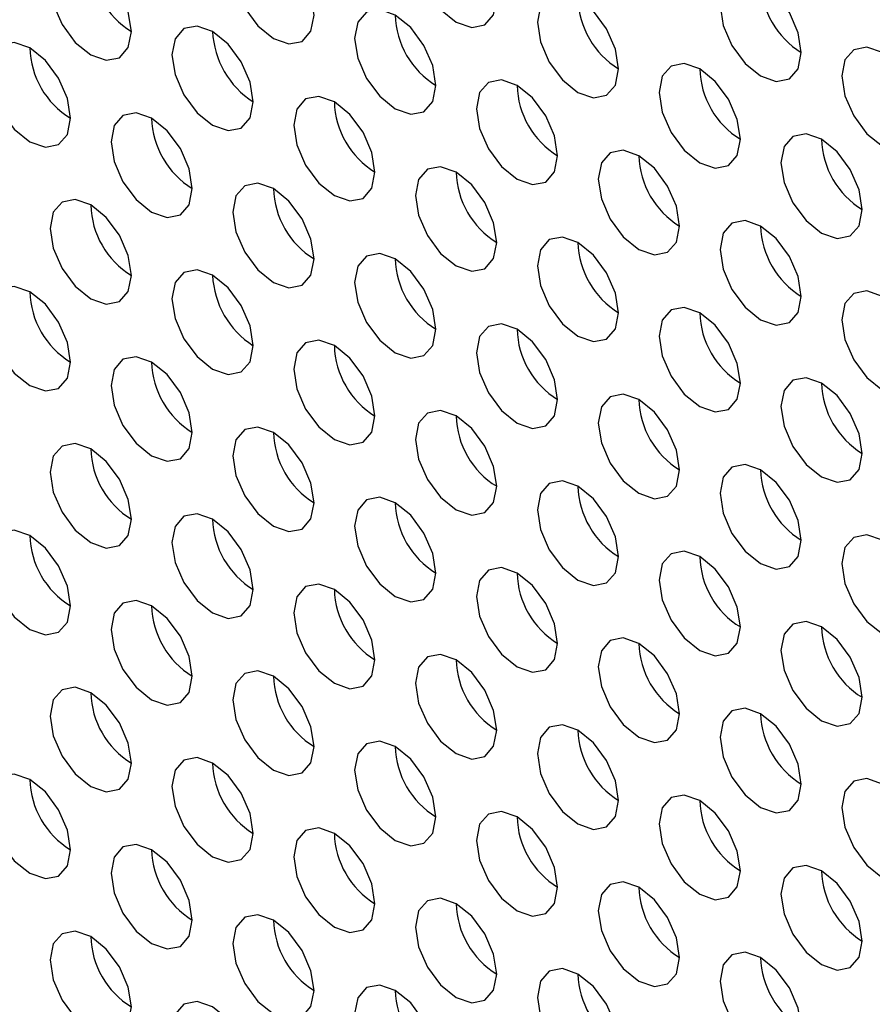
# Model space of a CAD drawing. Header units: millimetres. Extents: x 256 to 1374, y 313 to 1176.
# Tile 137 of 212: x 1061.99 to 1066.94, y 954.64 to 960.35. Entities that reach past the tile are written whole.
import ezdxf

# ---------------------------------------------------------------- set-up
doc = ezdxf.new("R2010")
doc.units = ezdxf.units.MM

msp = doc.modelspace()

# ---------------------------------------------------------------- linework, layer by layer
at = {"color": 7, "linetype": 'Continuous', "lineweight": 30}
for p, q in [((1063.1084, 960.2861), (1063.1084, 960.2861)), ((1063.1084, 958.8708), (1063.1084, 958.8707)), ((1063.1084, 957.4554), (1063.1084, 957.4554)), ((1063.1084, 956.0401), (1063.1084, 956.0401))]:
    msp.add_line(p, q, dxfattribs=at)
at = {"color": 7, "linetype": 'Continuous', "lineweight": 30, "flags": 128}
for points in [[(1064.7583, 960.4768), (1064.7404, 960.5913), (1064.6893, 960.7091), (1064.6128, 960.8123), (1064.5226, 960.885), (1064.4324, 960.9164), (1064.3559, 960.9015), (1064.3049, 960.8427), (1064.2869, 960.7489), (1064.3049, 960.6344), (1064.3559, 960.5166), (1064.4324, 960.4135), (1064.5226, 960.3407), (1064.6128, 960.3093), (1064.6893, 960.3242), (1064.7404, 960.383), (1064.7583, 960.4768)], [(1063.6977, 960.3814), (1063.6797, 960.496), (1063.6286, 960.6137), (1063.5522, 960.7169), (1063.462, 960.7897), (1063.3718, 960.821), (1063.2953, 960.8062), (1063.2442, 960.7474), (1063.2263, 960.6536), (1063.2442, 960.5391), (1063.2953, 960.4213), (1063.3718, 960.3181), (1063.462, 960.2453), (1063.5522, 960.214), (1063.6286, 960.2288), (1063.6797, 960.2876), (1063.6977, 960.3814)], [(1062.637, 960.2861), (1062.6191, 960.4006), (1062.568, 960.5184), (1062.4915, 960.6215), (1062.4013, 960.6943), (1062.3111, 960.7257), (1062.2346, 960.7108), (1062.1835, 960.652), (1062.1656, 960.5582), (1062.1835, 960.4437), (1062.2346, 960.3259), (1062.3111, 960.2228), (1062.4013, 960.15), (1062.4915, 960.1186), (1062.568, 960.1335), (1062.6191, 960.1923), (1062.637, 960.2861)], [(1066.5261, 960.164), (1066.5081, 960.2785), (1066.4571, 960.3963), (1066.3806, 960.4994), (1066.2904, 960.5722), (1066.2002, 960.6036), (1066.1237, 960.5887), (1066.0726, 960.5299), (1066.0547, 960.4361), (1066.0726, 960.3216), (1066.1237, 960.2038), (1066.2002, 960.1006), (1066.2904, 960.0278), (1066.3806, 959.9965), (1066.4571, 960.0113), (1066.5081, 960.0702), (1066.5261, 960.164)], [(1065.4654, 960.0686), (1065.4475, 960.1831), (1065.3964, 960.3009), (1065.3199, 960.4041), (1065.2297, 960.4768), (1065.1395, 960.5082), (1065.0631, 960.4933), (1065.012, 960.4345), (1064.994, 960.3407), (1065.012, 960.2262), (1065.0631, 960.1084), (1065.1395, 960.0053), (1065.2297, 959.9325), (1065.3199, 959.9011), (1065.3964, 959.916), (1065.4475, 959.9748), (1065.4654, 960.0686)], [(1064.4048, 959.9732), (1064.3868, 960.0877), (1064.3357, 960.2055), (1064.2593, 960.3087), (1064.1691, 960.3815), (1064.0789, 960.4128), (1064.0024, 960.398), (1063.9513, 960.3392), (1063.9334, 960.2454), (1063.9513, 960.1309), (1064.0024, 960.0131), (1064.0789, 959.9099), (1064.1691, 959.8371), (1064.2593, 959.8058), (1064.3357, 959.8206), (1064.3868, 959.8794), (1064.4048, 959.9732)], [(1063.3441, 959.8779), (1063.3262, 959.9924), (1063.2751, 960.1102), (1063.1986, 960.2133), (1063.1084, 960.2861), (1063.0182, 960.3175), (1062.9417, 960.3026), (1062.8906, 960.2438), (1062.8727, 960.15), (1062.8906, 960.0355), (1062.9417, 959.9177), (1063.0182, 959.8145), (1063.1084, 959.7418), (1063.1986, 959.7104), (1063.2751, 959.7253), (1063.3262, 959.7841), (1063.3441, 959.8779)], [(1062.2834, 959.7825), (1062.2655, 959.897), (1062.2144, 960.0148), (1062.1379, 960.118), (1062.0477, 960.1908), (1061.9575, 960.2221), (1061.8811, 960.2072), (1061.83, 960.1484), (1061.812, 960.0546), (1061.83, 959.9401), (1061.8811, 959.8223), (1061.9575, 959.7192), (1062.0477, 959.6464), (1062.1379, 959.615), (1062.2144, 959.6299), (1062.2655, 959.6887), (1062.2834, 959.7825)], [(1067.2332, 959.7558), (1067.2153, 959.8703), (1067.1642, 959.9881), (1067.0877, 960.0912), (1066.9975, 960.164), (1066.9073, 960.1954), (1066.8308, 960.1805), (1066.7797, 960.1217), (1066.7618, 960.0279), (1066.7797, 959.9134), (1066.8308, 959.7956), (1066.9073, 959.6924), (1066.9975, 959.6196), (1067.0877, 959.5883), (1067.1642, 959.6031), (1067.2153, 959.662), (1067.2332, 959.7558)], [(1066.1725, 959.6604), (1066.1546, 959.7749), (1066.1035, 959.8927), (1066.027, 959.9959), (1065.9368, 960.0686), (1065.8466, 960.1), (1065.7702, 960.0851), (1065.7191, 960.0263), (1065.7011, 959.9325), (1065.7191, 959.818), (1065.7702, 959.7002), (1065.8466, 959.5971), (1065.9368, 959.5243), (1066.027, 959.4929), (1066.1035, 959.5078), (1066.1546, 959.5666), (1066.1725, 959.6604)], [(1065.1119, 959.565), (1065.0939, 959.6795), (1065.0428, 959.7973), (1064.9664, 959.9005), (1064.8762, 959.9733), (1064.786, 960.0046), (1064.7095, 959.9898), (1064.6584, 959.931), (1064.6405, 959.8372), (1064.6584, 959.7227), (1064.7095, 959.6049), (1064.786, 959.5017), (1064.8762, 959.4289), (1064.9664, 959.3976), (1065.0428, 959.4124), (1065.0939, 959.4712), (1065.1119, 959.565)], [(1064.0512, 959.4697), (1064.0333, 959.5842), (1063.9822, 959.702), (1063.9057, 959.8051), (1063.8155, 959.8779), (1063.7253, 959.9093), (1063.6488, 959.8944), (1063.5978, 959.8356), (1063.5798, 959.7418), (1063.5978, 959.6273), (1063.6488, 959.5095), (1063.7253, 959.4063), (1063.8155, 959.3336), (1063.9057, 959.3022), (1063.9822, 959.3171), (1064.0333, 959.3759), (1064.0512, 959.4697)], [(1062.9906, 959.3743), (1062.9726, 959.4888), (1062.9215, 959.6066), (1062.8451, 959.7098), (1062.7549, 959.7826), (1062.6647, 959.8139), (1062.5882, 959.799), (1062.5371, 959.7402), (1062.5191, 959.6464), (1062.5371, 959.5319), (1062.5882, 959.4141), (1062.6647, 959.311), (1062.7549, 959.2382), (1062.8451, 959.2068), (1062.9215, 959.2217), (1062.9726, 959.2805), (1062.9906, 959.3743)], [(1066.8796, 959.2522), (1066.8617, 959.3667), (1066.8106, 959.4845), (1066.7341, 959.5876), (1066.6439, 959.6604), (1066.5537, 959.6918), (1066.4773, 959.6769), (1066.4262, 959.6181), (1066.4082, 959.5243), (1066.4262, 959.4098), (1066.4773, 959.292), (1066.5537, 959.1889), (1066.6439, 959.1161), (1066.7341, 959.0847), (1066.8106, 959.0996), (1066.8617, 959.1584), (1066.8796, 959.2522)], [(1065.819, 959.1568), (1065.801, 959.2713), (1065.7499, 959.3891), (1065.6735, 959.4923), (1065.5833, 959.5651), (1065.4931, 959.5964), (1065.4166, 959.5816), (1065.3655, 959.5228), (1065.3476, 959.429), (1065.3655, 959.3144), (1065.4166, 959.1966), (1065.4931, 959.0935), (1065.5833, 959.0207), (1065.6735, 958.9894), (1065.7499, 959.0042), (1065.801, 959.063), (1065.819, 959.1568)], [(1064.7583, 959.0615), (1064.7404, 959.176), (1064.6893, 959.2938), (1064.6128, 959.3969), (1064.5226, 959.4697), (1064.4324, 959.5011), (1064.3559, 959.4862), (1064.3049, 959.4274), (1064.2869, 959.3336), (1064.3049, 959.2191), (1064.3559, 959.1013), (1064.4324, 958.9981), (1064.5226, 958.9253), (1064.6128, 958.894), (1064.6893, 958.9089), (1064.7404, 958.9677), (1064.7583, 959.0615)], [(1063.6977, 958.9661), (1063.6797, 959.0806), (1063.6286, 959.1984), (1063.5522, 959.3016), (1063.462, 959.3743), (1063.3718, 959.4057), (1063.2953, 959.3908), (1063.2442, 959.332), (1063.2263, 959.2382), (1063.2442, 959.1237), (1063.2953, 959.0059), (1063.3718, 958.9028), (1063.462, 958.83), (1063.5522, 958.7986), (1063.6286, 958.8135), (1063.6797, 958.8723), (1063.6977, 958.9661)], [(1062.637, 958.8707), (1062.6191, 958.9853), (1062.568, 959.103), (1062.4915, 959.2062), (1062.4013, 959.279), (1062.3111, 959.3103), (1062.2346, 959.2955), (1062.1835, 959.2367), (1062.1656, 959.1429), (1062.1835, 959.0284), (1062.2346, 958.9106), (1062.3111, 958.8074), (1062.4013, 958.7346), (1062.4915, 958.7033), (1062.568, 958.7181), (1062.6191, 958.7769), (1062.637, 958.8707)], [(1066.5261, 958.7486), (1066.5081, 958.8631), (1066.4571, 958.9809), (1066.3806, 959.0841), (1066.2904, 959.1569), (1066.2002, 959.1882), (1066.1237, 959.1734), (1066.0726, 959.1146), (1066.0547, 959.0208), (1066.0726, 958.9062), (1066.1237, 958.7884), (1066.2002, 958.6853), (1066.2904, 958.6125), (1066.3806, 958.5812), (1066.4571, 958.596), (1066.5081, 958.6548), (1066.5261, 958.7486)], [(1065.4654, 958.6533), (1065.4475, 958.7678), (1065.3964, 958.8856), (1065.3199, 958.9887), (1065.2297, 959.0615), (1065.1395, 959.0929), (1065.0631, 959.078), (1065.012, 959.0192), (1064.994, 958.9254), (1065.012, 958.8109), (1065.0631, 958.6931), (1065.1395, 958.5899), (1065.2297, 958.5171), (1065.3199, 958.4858), (1065.3964, 958.5006), (1065.4475, 958.5595), (1065.4654, 958.6533)], [(1064.4048, 958.5579), (1064.3868, 958.6724), (1064.3357, 958.7902), (1064.2593, 958.8934), (1064.1691, 958.9661), (1064.0789, 958.9975), (1064.0024, 958.9826), (1063.9513, 958.9238), (1063.9334, 958.83), (1063.9513, 958.7155), (1064.0024, 958.5977), (1064.0789, 958.4946), (1064.1691, 958.4218), (1064.2593, 958.3904), (1064.3357, 958.4053), (1064.3868, 958.4641), (1064.4048, 958.5579)], [(1063.3441, 958.4625), (1063.3262, 958.577), (1063.2751, 958.6948), (1063.1986, 958.798), (1063.1084, 958.8708), (1063.0182, 958.9021), (1062.9417, 958.8873), (1062.8906, 958.8285), (1062.8727, 958.7347), (1062.8906, 958.6202), (1062.9417, 958.5024), (1063.0182, 958.3992), (1063.1084, 958.3264), (1063.1986, 958.2951), (1063.2751, 958.3099), (1063.3262, 958.3687), (1063.3441, 958.4625)], [(1062.2834, 958.3672), (1062.2655, 958.4817), (1062.2144, 958.5995), (1062.1379, 958.7026), (1062.0477, 958.7754), (1061.9575, 958.8068), (1061.8811, 958.7919), (1061.83, 958.7331), (1061.812, 958.6393), (1061.83, 958.5248), (1061.8811, 958.407), (1061.9575, 958.3038), (1062.0477, 958.2311), (1062.1379, 958.1997), (1062.2144, 958.2146), (1062.2655, 958.2734), (1062.2834, 958.3672)], [(1067.2332, 958.3404), (1067.2153, 958.4549), (1067.1642, 958.5727), (1067.0877, 958.6759), (1066.9975, 958.7487), (1066.9073, 958.78), (1066.8308, 958.7652), (1066.7797, 958.7064), (1066.7618, 958.6126), (1066.7797, 958.498), (1066.8308, 958.3802), (1066.9073, 958.2771), (1066.9975, 958.2043), (1067.0877, 958.173), (1067.1642, 958.1878), (1067.2153, 958.2466), (1067.2332, 958.3404)], [(1066.1725, 958.2451), (1066.1546, 958.3596), (1066.1035, 958.4774), (1066.027, 958.5805), (1065.9368, 958.6533), (1065.8466, 958.6847), (1065.7702, 958.6698), (1065.7191, 958.611), (1065.7011, 958.5172), (1065.7191, 958.4027), (1065.7702, 958.2849), (1065.8466, 958.1817), (1065.9368, 958.1089), (1066.027, 958.0776), (1066.1035, 958.0924), (1066.1546, 958.1513), (1066.1725, 958.2451)], [(1065.1119, 958.1497), (1065.0939, 958.2642), (1065.0428, 958.382), (1064.9664, 958.4852), (1064.8762, 958.5579), (1064.786, 958.5893), (1064.7095, 958.5744), (1064.6584, 958.5156), (1064.6405, 958.4218), (1064.6584, 958.3073), (1064.7095, 958.1895), (1064.786, 958.0864), (1064.8762, 958.0136), (1064.9664, 957.9822), (1065.0428, 957.9971), (1065.0939, 958.0559), (1065.1119, 958.1497)], [(1064.0512, 958.0543), (1064.0333, 958.1688), (1063.9822, 958.2866), (1063.9057, 958.3898), (1063.8155, 958.4626), (1063.7253, 958.4939), (1063.6488, 958.4791), (1063.5978, 958.4203), (1063.5798, 958.3265), (1063.5978, 958.2119), (1063.6488, 958.0942), (1063.7253, 957.991), (1063.8155, 957.9182), (1063.9057, 957.8869), (1063.9822, 957.9017), (1064.0333, 957.9605), (1064.0512, 958.0543)], [(1062.9906, 957.959), (1062.9726, 958.0735), (1062.9215, 958.1913), (1062.8451, 958.2944), (1062.7549, 958.3672), (1062.6647, 958.3986), (1062.5882, 958.3837), (1062.5371, 958.3249), (1062.5191, 958.2311), (1062.5371, 958.1166), (1062.5882, 957.9988), (1062.6647, 957.8956), (1062.7549, 957.8229), (1062.8451, 957.7915), (1062.9215, 957.8064), (1062.9726, 957.8652), (1062.9906, 957.959)], [(1066.8796, 957.8369), (1066.8617, 957.9514), (1066.8106, 958.0692), (1066.7341, 958.1723), (1066.6439, 958.2451), (1066.5537, 958.2765), (1066.4773, 958.2616), (1066.4262, 958.2028), (1066.4082, 958.109), (1066.4262, 957.9945), (1066.4773, 957.8767), (1066.5537, 957.7735), (1066.6439, 957.7007), (1066.7341, 957.6694), (1066.8106, 957.6842), (1066.8617, 957.743), (1066.8796, 957.8369)], [(1065.819, 957.7415), (1065.801, 957.856), (1065.7499, 957.9738), (1065.6735, 958.0769), (1065.5833, 958.1497), (1065.4931, 958.1811), (1065.4166, 958.1662), (1065.3655, 958.1074), (1065.3476, 958.0136), (1065.3655, 957.8991), (1065.4166, 957.7813), (1065.4931, 957.6782), (1065.5833, 957.6054), (1065.6735, 957.574), (1065.7499, 957.5889), (1065.801, 957.6477), (1065.819, 957.7415)], [(1064.7583, 957.6461), (1064.7404, 957.7606), (1064.6893, 957.8784), (1064.6128, 957.9816), (1064.5226, 958.0544), (1064.4324, 958.0857), (1064.3559, 958.0709), (1064.3049, 958.0121), (1064.2869, 957.9183), (1064.3049, 957.8037), (1064.3559, 957.6859), (1064.4324, 957.5828), (1064.5226, 957.51), (1064.6128, 957.4787), (1064.6893, 957.4935), (1064.7404, 957.5523), (1064.7583, 957.6461)], [(1063.6977, 957.5508), (1063.6797, 957.6653), (1063.6286, 957.7831), (1063.5522, 957.8862), (1063.462, 957.959), (1063.3718, 957.9904), (1063.2953, 957.9755), (1063.2442, 957.9167), (1063.2263, 957.8229), (1063.2442, 957.7084), (1063.2953, 957.5906), (1063.3718, 957.4874), (1063.462, 957.4146), (1063.5522, 957.3833), (1063.6286, 957.3982), (1063.6797, 957.457), (1063.6977, 957.5508)], [(1062.637, 957.4554), (1062.6191, 957.5699), (1062.568, 957.6877), (1062.4915, 957.7909), (1062.4013, 957.8636), (1062.3111, 957.895), (1062.2346, 957.8801), (1062.1835, 957.8213), (1062.1656, 957.7275), (1062.1835, 957.613), (1062.2346, 957.4952), (1062.3111, 957.3921), (1062.4013, 957.3193), (1062.4915, 957.2879), (1062.568, 957.3028), (1062.6191, 957.3616), (1062.637, 957.4554)], [(1066.5261, 957.3333), (1066.5081, 957.4478), (1066.4571, 957.5656), (1066.3806, 957.6687), (1066.2904, 957.7415), (1066.2002, 957.7729), (1066.1237, 957.758), (1066.0726, 957.6992), (1066.0547, 957.6054), (1066.0726, 957.4909), (1066.1237, 957.3731), (1066.2002, 957.27), (1066.2904, 957.1972), (1066.3806, 957.1658), (1066.4571, 957.1807), (1066.5081, 957.2395), (1066.5261, 957.3333)], [(1065.4654, 957.2379), (1065.4475, 957.3524), (1065.3964, 957.4702), (1065.3199, 957.5734), (1065.2297, 957.6462), (1065.1395, 957.6775), (1065.0631, 957.6627), (1065.012, 957.6039), (1064.994, 957.5101), (1065.012, 957.3955), (1065.0631, 957.2777), (1065.1395, 957.1746), (1065.2297, 957.1018), (1065.3199, 957.0705), (1065.3964, 957.0853), (1065.4475, 957.1441), (1065.4654, 957.2379)], [(1064.4048, 957.1426), (1064.3868, 957.2571), (1064.3357, 957.3749), (1064.2593, 957.478), (1064.1691, 957.5508), (1064.0789, 957.5822), (1064.0024, 957.5673), (1063.9513, 957.5085), (1063.9334, 957.4147), (1063.9513, 957.3002), (1064.0024, 957.1824), (1064.0789, 957.0792), (1064.1691, 957.0064), (1064.2593, 956.9751), (1064.3357, 956.99), (1064.3868, 957.0488), (1064.4048, 957.1426)], [(1063.3441, 957.0472), (1063.3262, 957.1617), (1063.2751, 957.2795), (1063.1986, 957.3827), (1063.1084, 957.4554), (1063.0182, 957.4868), (1062.9417, 957.4719), (1062.8906, 957.4131), (1062.8727, 957.3193), (1062.8906, 957.2048), (1062.9417, 957.087), (1063.0182, 956.9839), (1063.1084, 956.9111), (1063.1986, 956.8797), (1063.2751, 956.8946), (1063.3262, 956.9534), (1063.3441, 957.0472)], [(1062.2834, 956.9518), (1062.2655, 957.0663), (1062.2144, 957.1841), (1062.1379, 957.2873), (1062.0477, 957.3601), (1061.9575, 957.3914), (1061.8811, 957.3766), (1061.83, 957.3178), (1061.812, 957.224), (1061.83, 957.1095), (1061.8811, 956.9917), (1061.9575, 956.8885), (1062.0477, 956.8157), (1062.1379, 956.7844), (1062.2144, 956.7992), (1062.2655, 956.858), (1062.2834, 956.9518)], [(1067.2332, 956.9251), (1067.2153, 957.0396), (1067.1642, 957.1574), (1067.0877, 957.2605), (1066.9975, 957.3333), (1066.9073, 957.3647), (1066.8308, 957.3498), (1066.7797, 957.291), (1066.7618, 957.1972), (1066.7797, 957.0827), (1066.8308, 956.9649), (1066.9073, 956.8618), (1066.9975, 956.789), (1067.0877, 956.7576), (1067.1642, 956.7725), (1067.2153, 956.8313), (1067.2332, 956.9251)], [(1066.1725, 956.8297), (1066.1546, 956.9442), (1066.1035, 957.062), (1066.027, 957.1652), (1065.9368, 957.238), (1065.8466, 957.2693), (1065.7702, 957.2545), (1065.7191, 957.1957), (1065.7011, 957.1019), (1065.7191, 956.9873), (1065.7702, 956.8695), (1065.8466, 956.7664), (1065.9368, 956.6936), (1066.027, 956.6623), (1066.1035, 956.6771), (1066.1546, 956.7359), (1066.1725, 956.8297)], [(1065.1119, 956.7344), (1065.0939, 956.8489), (1065.0428, 956.9667), (1064.9664, 957.0698), (1064.8762, 957.1426), (1064.786, 957.174), (1064.7095, 957.1591), (1064.6584, 957.1003), (1064.6405, 957.0065), (1064.6584, 956.892), (1064.7095, 956.7742), (1064.786, 956.671), (1064.8762, 956.5982), (1064.9664, 956.5669), (1065.0428, 956.5817), (1065.0939, 956.6406), (1065.1119, 956.7344)], [(1064.0512, 956.639), (1064.0333, 956.7535), (1063.9822, 956.8713), (1063.9057, 956.9745), (1063.8155, 957.0472), (1063.7253, 957.0786), (1063.6488, 957.0637), (1063.5978, 957.0049), (1063.5798, 956.9111), (1063.5978, 956.7966), (1063.6488, 956.6788), (1063.7253, 956.5757), (1063.8155, 956.5029), (1063.9057, 956.4715), (1063.9822, 956.4864), (1064.0333, 956.5452), (1064.0512, 956.639)], [(1062.9906, 956.5436), (1062.9726, 956.6581), (1062.9215, 956.7759), (1062.8451, 956.8791), (1062.7549, 956.9519), (1062.6647, 956.9832), (1062.5882, 956.9684), (1062.5371, 956.9096), (1062.5191, 956.8158), (1062.5371, 956.7012), (1062.5882, 956.5835), (1062.6647, 956.4803), (1062.7549, 956.4075), (1062.8451, 956.3762), (1062.9215, 956.391), (1062.9726, 956.4498), (1062.9906, 956.5436)], [(1066.8796, 956.4215), (1066.8617, 956.536), (1066.8106, 956.6538), (1066.7341, 956.757), (1066.6439, 956.8298), (1066.5537, 956.8611), (1066.4773, 956.8463), (1066.4262, 956.7874), (1066.4082, 956.6936), (1066.4262, 956.5791), (1066.4773, 956.4613), (1066.5537, 956.3582), (1066.6439, 956.2854), (1066.7341, 956.254), (1066.8106, 956.2689), (1066.8617, 956.3277), (1066.8796, 956.4215)], [(1065.819, 956.3262), (1065.801, 956.4407), (1065.7499, 956.5585), (1065.6735, 956.6616), (1065.5833, 956.7344), (1065.4931, 956.7658), (1065.4166, 956.7509), (1065.3655, 956.6921), (1065.3476, 956.5983), (1065.3655, 956.4838), (1065.4166, 956.366), (1065.4931, 956.2628), (1065.5833, 956.19), (1065.6735, 956.1587), (1065.7499, 956.1735), (1065.801, 956.2324), (1065.819, 956.3262)], [(1064.7583, 956.2308), (1064.7404, 956.3453), (1064.6893, 956.4631), (1064.6128, 956.5662), (1064.5226, 956.639), (1064.4324, 956.6704), (1064.3559, 956.6555), (1064.3049, 956.5967), (1064.2869, 956.5029), (1064.3049, 956.3884), (1064.3559, 956.2706), (1064.4324, 956.1675), (1064.5226, 956.0947), (1064.6128, 956.0633), (1064.6893, 956.0782), (1064.7404, 956.137), (1064.7583, 956.2308)], [(1063.6977, 956.1354), (1063.6797, 956.2499), (1063.6286, 956.3677), (1063.5522, 956.4709), (1063.462, 956.5437), (1063.3718, 956.575), (1063.2953, 956.5602), (1063.2442, 956.5014), (1063.2263, 956.4076), (1063.2442, 956.293), (1063.2953, 956.1752), (1063.3718, 956.0721), (1063.462, 955.9993), (1063.5522, 955.968), (1063.6286, 955.9828), (1063.6797, 956.0416), (1063.6977, 956.1354)], [(1062.637, 956.0401), (1062.6191, 956.1546), (1062.568, 956.2724), (1062.4915, 956.3755), (1062.4013, 956.4483), (1062.3111, 956.4797), (1062.2346, 956.4648), (1062.1835, 956.406), (1062.1656, 956.3122), (1062.1835, 956.1977), (1062.2346, 956.0799), (1062.3111, 955.9767), (1062.4013, 955.9039), (1062.4915, 955.8726), (1062.568, 955.8875), (1062.6191, 955.9463), (1062.637, 956.0401)], [(1066.5261, 955.9179), (1066.5081, 956.0325), (1066.4571, 956.1503), (1066.3806, 956.2534), (1066.2904, 956.3262), (1066.2002, 956.3575), (1066.1237, 956.3427), (1066.0726, 956.2839), (1066.0547, 956.1901), (1066.0726, 956.0756), (1066.1237, 955.9578), (1066.2002, 955.8546), (1066.2904, 955.7818), (1066.3806, 955.7505), (1066.4571, 955.7653), (1066.5081, 955.8241), (1066.5261, 955.9179)], [(1065.4654, 955.8226), (1065.4475, 955.9371), (1065.3964, 956.0549), (1065.3199, 956.158), (1065.2297, 956.2308), (1065.1395, 956.2622), (1065.0631, 956.2473), (1065.012, 956.1885), (1064.994, 956.0947), (1065.012, 955.9802), (1065.0631, 955.8624), (1065.1395, 955.7593), (1065.2297, 955.6865), (1065.3199, 955.6551), (1065.3964, 955.67), (1065.4475, 955.7288), (1065.4654, 955.8226)], [(1064.4048, 955.7272), (1064.3868, 955.8417), (1064.3357, 955.9595), (1064.2593, 956.0627), (1064.1691, 956.1355), (1064.0789, 956.1668), (1064.0024, 956.152), (1063.9513, 956.0932), (1063.9334, 955.9994), (1063.9513, 955.8848), (1064.0024, 955.767), (1064.0789, 955.6639), (1064.1691, 955.5911), (1064.2593, 955.5598), (1064.3357, 955.5746), (1064.3868, 955.6334), (1064.4048, 955.7272)], [(1063.3441, 955.6319), (1063.3262, 955.7464), (1063.2751, 955.8642), (1063.1986, 955.9673), (1063.1084, 956.0401), (1063.0182, 956.0715), (1062.9417, 956.0566), (1062.8906, 955.9978), (1062.8727, 955.904), (1062.8906, 955.7895), (1062.9417, 955.6717), (1063.0182, 955.5685), (1063.1084, 955.4957), (1063.1986, 955.4644), (1063.2751, 955.4793), (1063.3262, 955.5381), (1063.3441, 955.6319)], [(1062.2834, 955.5365), (1062.2655, 955.651), (1062.2144, 955.7688), (1062.1379, 955.872), (1062.0477, 955.9447), (1061.9575, 955.9761), (1061.8811, 955.9612), (1061.83, 955.9024), (1061.812, 955.8086), (1061.83, 955.6941), (1061.8811, 955.5763), (1061.9575, 955.4732), (1062.0477, 955.4004), (1062.1379, 955.369), (1062.2144, 955.3839), (1062.2655, 955.4427), (1062.2834, 955.5365)], [(1067.2332, 955.5097), (1067.2153, 955.6243), (1067.1642, 955.7421), (1067.0877, 955.8452), (1066.9975, 955.918), (1066.9073, 955.9493), (1066.8308, 955.9345), (1066.7797, 955.8757), (1066.7618, 955.7819), (1066.7797, 955.6674), (1066.8308, 955.5496), (1066.9073, 955.4464), (1066.9975, 955.3736), (1067.0877, 955.3423), (1067.1642, 955.3571), (1067.2153, 955.4159), (1067.2332, 955.5097)], [(1066.1725, 955.4144), (1066.1546, 955.5289), (1066.1035, 955.6467), (1066.027, 955.7498), (1065.9368, 955.8226), (1065.8466, 955.854), (1065.7702, 955.8391), (1065.7191, 955.7803), (1065.7011, 955.6865), (1065.7191, 955.572), (1065.7702, 955.4542), (1065.8466, 955.3511), (1065.9368, 955.2783), (1066.027, 955.2469), (1066.1035, 955.2618), (1066.1546, 955.3206), (1066.1725, 955.4144)], [(1065.1119, 955.319), (1065.0939, 955.4335), (1065.0428, 955.5513), (1064.9664, 955.6545), (1064.8762, 955.7273), (1064.786, 955.7586), (1064.7095, 955.7438), (1064.6584, 955.685), (1064.6405, 955.5912), (1064.6584, 955.4766), (1064.7095, 955.3588), (1064.786, 955.2557), (1064.8762, 955.1829), (1064.9664, 955.1516), (1065.0428, 955.1664), (1065.0939, 955.2252), (1065.1119, 955.319)], [(1064.0512, 955.2237), (1064.0333, 955.3382), (1063.9822, 955.456), (1063.9057, 955.5591), (1063.8155, 955.6319), (1063.7253, 955.6633), (1063.6488, 955.6484), (1063.5978, 955.5896), (1063.5798, 955.4958), (1063.5978, 955.3813), (1063.6488, 955.2635), (1063.7253, 955.1603), (1063.8155, 955.0875), (1063.9057, 955.0562), (1063.9822, 955.071), (1064.0333, 955.1299), (1064.0512, 955.2237)], [(1062.9906, 955.1283), (1062.9726, 955.2428), (1062.9215, 955.3606), (1062.8451, 955.4637), (1062.7549, 955.5365), (1062.6647, 955.5679), (1062.5882, 955.553), (1062.5371, 955.4942), (1062.5191, 955.4004), (1062.5371, 955.2859), (1062.5882, 955.1681), (1062.6647, 955.065), (1062.7549, 954.9922), (1062.8451, 954.9608), (1062.9215, 954.9757), (1062.9726, 955.0345), (1062.9906, 955.1283)], [(1066.8796, 955.0062), (1066.8617, 955.1207), (1066.8106, 955.2385), (1066.7341, 955.3416), (1066.6439, 955.4144), (1066.5537, 955.4458), (1066.4773, 955.4309), (1066.4262, 955.3721), (1066.4082, 955.2783), (1066.4262, 955.1638), (1066.4773, 955.046), (1066.5537, 954.9429), (1066.6439, 954.8701), (1066.7341, 954.8387), (1066.8106, 954.8536), (1066.8617, 954.9124), (1066.8796, 955.0062)], [(1065.819, 954.9108), (1065.801, 955.0253), (1065.7499, 955.1431), (1065.6735, 955.2463), (1065.5833, 955.3191), (1065.4931, 955.3504), (1065.4166, 955.3356), (1065.3655, 955.2767), (1065.3476, 955.1829), (1065.3655, 955.0684), (1065.4166, 954.9506), (1065.4931, 954.8475), (1065.5833, 954.7747), (1065.6735, 954.7433), (1065.7499, 954.7582), (1065.801, 954.817), (1065.819, 954.9108)], [(1064.7583, 954.8155), (1064.7404, 954.93), (1064.6893, 955.0478), (1064.6128, 955.1509), (1064.5226, 955.2237), (1064.4324, 955.255), (1064.3559, 955.2402), (1064.3049, 955.1814), (1064.2869, 955.0876), (1064.3049, 954.9731), (1064.3559, 954.8553), (1064.4324, 954.7521), (1064.5226, 954.6793), (1064.6128, 954.648), (1064.6893, 954.6628), (1064.7404, 954.7216), (1064.7583, 954.8155)], [(1063.6977, 954.7201), (1063.6797, 954.8346), (1063.6286, 954.9524), (1063.5522, 955.0555), (1063.462, 955.1283), (1063.3718, 955.1597), (1063.2953, 955.1448), (1063.2442, 955.086), (1063.2263, 954.9922), (1063.2442, 954.8777), (1063.2953, 954.7599), (1063.3718, 954.6568), (1063.462, 954.584), (1063.5522, 954.5526), (1063.6286, 954.5675), (1063.6797, 954.6263), (1063.6977, 954.7201)], [(1062.637, 954.6247), (1062.6191, 954.7392), (1062.568, 954.857), (1062.4915, 954.9602), (1062.4013, 955.033), (1062.3111, 955.0643), (1062.2346, 955.0495), (1062.1835, 954.9907), (1062.1656, 954.8969), (1062.1835, 954.7823), (1062.2346, 954.6645), (1062.3111, 954.5614), (1062.4013, 954.4886), (1062.4915, 954.4573), (1062.568, 954.4721), (1062.6191, 954.5309), (1062.637, 954.6247)], [(1066.5261, 954.5026), (1066.5081, 954.6171), (1066.4571, 954.7349), (1066.3806, 954.8381), (1066.2904, 954.9109), (1066.2002, 954.9422), (1066.1237, 954.9273), (1066.0726, 954.8685), (1066.0547, 954.7747), (1066.0726, 954.6602), (1066.1237, 954.5424), (1066.2002, 954.4393), (1066.2904, 954.3665), (1066.3806, 954.3351), (1066.4571, 954.35), (1066.5081, 954.4088), (1066.5261, 954.5026)], [(1065.4654, 954.4072), (1065.4475, 954.5218), (1065.3964, 954.6396), (1065.3199, 954.7427), (1065.2297, 954.8155), (1065.1395, 954.8468), (1065.0631, 954.832), (1065.012, 954.7732), (1064.994, 954.6794), (1065.012, 954.5649), (1065.0631, 954.4471), (1065.1395, 954.3439), (1065.2297, 954.2711), (1065.3199, 954.2398), (1065.3964, 954.2546), (1065.4475, 954.3134), (1065.4654, 954.4072)], [(1064.4048, 954.3119), (1064.3868, 954.4264), (1064.3357, 954.5442), (1064.2593, 954.6473), (1064.1691, 954.7201), (1064.0789, 954.7515), (1064.0024, 954.7366), (1063.9513, 954.6778), (1063.9334, 954.584), (1063.9513, 954.4695), (1064.0024, 954.3517), (1064.0789, 954.2486), (1064.1691, 954.1758), (1064.2593, 954.1444), (1064.3357, 954.1593), (1064.3868, 954.2181), (1064.4048, 954.3119)], [(1063.3441, 954.2165), (1063.3262, 954.331), (1063.2751, 954.4488), (1063.1986, 954.552), (1063.1084, 954.6248), (1063.0182, 954.6561), (1062.9417, 954.6413), (1062.8906, 954.5825), (1062.8727, 954.4887), (1062.8906, 954.3741), (1062.9417, 954.2563), (1063.0182, 954.1532), (1063.1084, 954.0804), (1063.1986, 954.0491), (1063.2751, 954.0639), (1063.3262, 954.1227), (1063.3441, 954.2165)]]:
    msp.add_lwpolyline(points, dxfattribs=at)
at = {"color": 7, "linetype": 'Continuous', "lineweight": 30}
for centre, radius, start, end in [((1062.8968, 960.7082), 0.4957, 181.6017, 238.3924), ((1066.7859, 960.5861), 0.4957, 181.6022, 238.3919), ((1065.7252, 960.4907), 0.4957, 181.6022, 238.3919), ((1064.6646, 960.3953), 0.4957, 181.6022, 238.3919), ((1063.6202, 960.3094), 0.5123, 182.606, 237.3935), ((1062.5432, 960.2046), 0.4957, 181.6021, 238.393), ((1066.4323, 960.0825), 0.4957, 181.6021, 238.393), ((1065.3717, 959.9871), 0.4957, 181.6021, 238.393), ((1064.311, 959.8918), 0.4957, 181.6034, 238.3917), ((1063.2504, 959.7964), 0.4957, 181.6034, 238.3917), ((1067.1394, 959.6743), 0.4957, 181.6017, 238.3924), ((1066.0788, 959.5789), 0.4957, 181.6017, 238.3924), ((1065.0181, 959.4836), 0.4957, 181.6017, 238.3924), ((1063.9574, 959.3882), 0.4957, 181.6017, 238.3924), ((1062.8968, 959.2928), 0.4957, 181.6017, 238.3924), ((1066.7859, 959.1707), 0.4957, 181.6022, 238.3919), ((1065.7252, 959.0754), 0.4957, 181.6022, 238.3919), ((1064.6646, 958.98), 0.4957, 181.6022, 238.3919), ((1063.6202, 958.894), 0.5123, 182.606, 237.3935), ((1062.5432, 958.7893), 0.4957, 181.6021, 238.393), ((1066.4323, 958.6672), 0.4957, 181.6021, 238.393), ((1065.3717, 958.5718), 0.4957, 181.6021, 238.393), ((1064.311, 958.4764), 0.4957, 181.6034, 238.3917), ((1063.2504, 958.3811), 0.4957, 181.6034, 238.3917), ((1067.1394, 958.259), 0.4957, 181.6017, 238.3924), ((1066.0788, 958.1636), 0.4957, 181.6017, 238.3924), ((1065.0181, 958.0682), 0.4957, 181.6017, 238.3924), ((1063.9574, 957.9729), 0.4957, 181.6017, 238.3924), ((1062.8968, 957.8775), 0.4957, 181.6017, 238.3924), ((1066.7859, 957.7554), 0.4957, 181.6022, 238.3919), ((1065.7252, 957.66), 0.4957, 181.6022, 238.3919), ((1064.6646, 957.5647), 0.4957, 181.6022, 238.3919), ((1063.6039, 957.4693), 0.4957, 181.6022, 238.3919), ((1062.5432, 957.3739), 0.4957, 181.6015, 238.3936), ((1066.4323, 957.2518), 0.4957, 181.6021, 238.393), ((1065.3717, 957.1565), 0.4957, 181.6021, 238.393), ((1064.311, 957.0611), 0.4957, 181.6034, 238.3917), ((1063.2503, 956.9657), 0.4957, 181.6028, 238.3923), ((1067.1394, 956.8436), 0.4957, 181.6017, 238.3924), ((1066.0788, 956.7483), 0.4957, 181.6017, 238.3924), ((1065.0181, 956.6529), 0.4957, 181.6017, 238.3924), ((1063.9574, 956.5575), 0.4957, 181.6011, 238.393), ((1062.8968, 956.4622), 0.4957, 181.6008, 238.3933), ((1066.7859, 956.3401), 0.4957, 181.6022, 238.3919), ((1065.7252, 956.2447), 0.4957, 181.6022, 238.3919), ((1064.6645, 956.1493), 0.4957, 181.6015, 238.3926), ((1063.6039, 956.054), 0.4957, 181.6013, 238.3928), ((1062.5432, 955.9586), 0.4957, 181.6012, 238.3938), ((1066.4323, 955.8365), 0.4957, 181.6021, 238.393), ((1065.3716, 955.7411), 0.4957, 181.6015, 238.3936), ((1064.311, 955.6458), 0.4957, 181.6025, 238.3926), ((1063.2503, 955.5504), 0.4957, 181.6025, 238.3926), ((1067.1394, 955.4283), 0.4957, 181.6017, 238.3924), ((1066.0788, 955.3329), 0.4957, 181.6011, 238.393), ((1065.0181, 955.2375), 0.4957, 181.6008, 238.3933), ((1063.9574, 955.1422), 0.4957, 181.6008, 238.3933), ((1062.8968, 955.0468), 0.4957, 181.6008, 238.3933), ((1066.7859, 954.9247), 0.4957, 181.6015, 238.3926), ((1065.7252, 954.8293), 0.4957, 181.6013, 238.3928), ((1064.6645, 954.734), 0.4957, 181.6013, 238.3928)]:
    msp.add_arc(centre, radius, start, end, dxfattribs=at)

doc.saveas('drawing.dxf')
